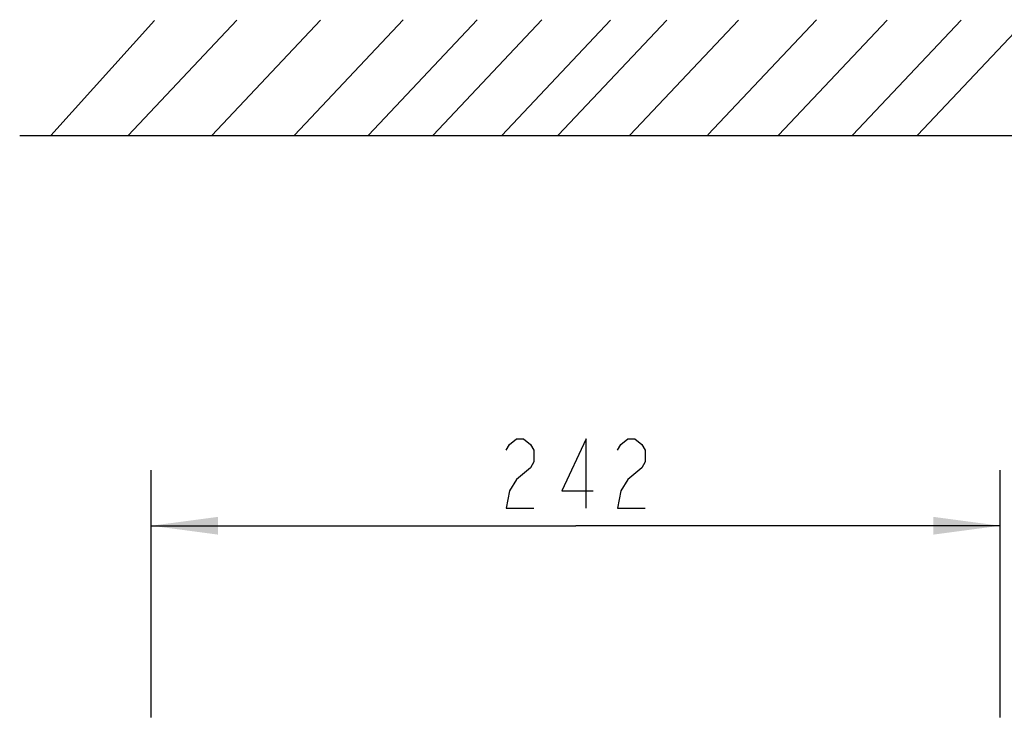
# Model space of a CAD drawing. Header units: inches. Extents: x 0 to 117, y 0 to 83.
# Tile 14 of 75: x 16.84 to 27.9, y 55.74 to 63.58. Entities that reach past the tile are written whole.
import ezdxf

# ---------------------------------------------------------------- set-up
doc = ezdxf.new("R2010")
doc.units = ezdxf.units.IN
doc.header["$LTSCALE"] = 6.431102
doc.header["$MEASUREMENT"] = 0
doc.layers.get('0').update_dxf_attribs({"linetype": 'CONTINUOUS'})
doc.styles.get("Standard").update_dxf_attribs({"font": 'txt', "width": 0.8})
doc.dimstyles.new('DIMSTYLE_1', dxfattribs={"dimtxt": 0.78125, "dimasz": 0.75, "dimexe": 0.18, "dimexo": 0.0625, "dimgap": 0.09, "dimtad": 1, "dimdec": 0, "dimzin": 4, "dimdsep": 46, "dimtxsty": 'STANDARD', "dimblk": '_FILLED', "dimblk1": '_FILLED', "dimblk2": '_FILLED', "dimcen": 0.09, "dimadec": 0, "dimazin": 0, "dimtfac": 1, "dimtdec": 0, "dimtofl": 0, "dimtmove": 0, "dimatfit": 3, "dimldrblk": '_FILLED', "dimfxl": 1, "dimtolj": 1, "dimtzin": 4, "dimarcsym": 0})

# ---------------------------------------------------------------- blocks, each defined once
blk = doc.blocks.new('_FILLED')
at = {"color": 0, "linetype": 'BYBLOCK'}
blk.add_solid([(0, 0), (-1, 0.133), (-1, -0.133)], dxfattribs=at)
blk = doc.blocks.new('*D14')
at = {"color": 7, "linetype": 'CONTINUOUS'}
for p, q in [((18.322, 55.74), (18.322, 58.517)), ((27.85, 55.74), (27.85, 58.517)), ((18.322, 57.892), (23.086, 57.892)), ((27.85, 57.892), (23.086, 57.892))]:
    blk.add_line(p, q, dxfattribs=at)
at = {"color": 7, "linetype": 'CONTINUOUS', "xscale": 0.75, "yscale": 0.75, "zscale": 0.75, "rotation": 180}
blk.add_blockref('_FILLED', (18.322, 57.892), dxfattribs=at)
at = {"color": 7, "linetype": 'CONTINUOUS', "xscale": 0.75, "yscale": 0.75, "zscale": 0.75}
blk.add_blockref('_FILLED', (27.85, 57.892), dxfattribs=at)

msp = doc.modelspace()

# ---------------------------------------------------------------- linework, layer by layer
at = {"color": 7, "linetype": 'CONTINUOUS'}
for p, q in [((17.194, 62.274), (18.359, 63.566)), ((18.061, 62.276), (19.281, 63.571)), ((19.002, 62.276), (20.221, 63.571)), ((19.931, 62.278), (21.151, 63.573)), ((20.76, 62.278), (21.979, 63.573)), ((21.486, 62.279), (22.706, 63.573)), ((22.256, 62.275), (23.476, 63.57)), ((22.891, 62.277), (24.111, 63.572)), ((23.693, 62.277), (24.913, 63.572)), ((24.57, 62.281), (25.79, 63.576)), ((25.364, 62.277), (26.583, 63.572)), ((26.192, 62.277), (27.412, 63.572)), ((26.925, 62.277), (28.144, 63.572)), ((16.845, 62.274), (29.671, 62.276))]:
    msp.add_line(p, q, dxfattribs=at)
for points in [[(22.304, 58.739), (22.344, 58.804), (22.422, 58.869), (22.5, 58.869), (22.578, 58.804), (22.617, 58.739), (22.617, 58.608), (22.578, 58.543), (22.422, 58.413)], [(23.203, 58.088), (23.203, 58.869), (22.929, 58.283), (23.281, 58.283)], [(23.554, 58.739), (23.594, 58.804), (23.672, 58.869), (23.75, 58.869), (23.828, 58.804), (23.867, 58.739), (23.867, 58.608), (23.828, 58.543), (23.672, 58.413)], [(22.422, 58.413), (22.344, 58.283), (22.304, 58.088), (22.617, 58.088)], [(23.672, 58.413), (23.594, 58.283), (23.554, 58.088), (23.867, 58.088)]]:
    msp.add_lwpolyline(points, dxfattribs=at)

# ---------------------------------------------------------------- dimensions: what is measured, and where the dimension line sits
dim = msp.add_linear_dim(base=(27.85, 57.892), p1=(18.322, 55.74), p2=(27.85, 55.74), dimstyle='DIMSTYLE_1', dxfattribs=at)
dim.commit()
dim.dimension.update_dxf_attribs({"geometry": '*D14', "text_midpoint": (22.148, 58.088), "dimtype": 160})

doc.saveas('drawing.dxf')
